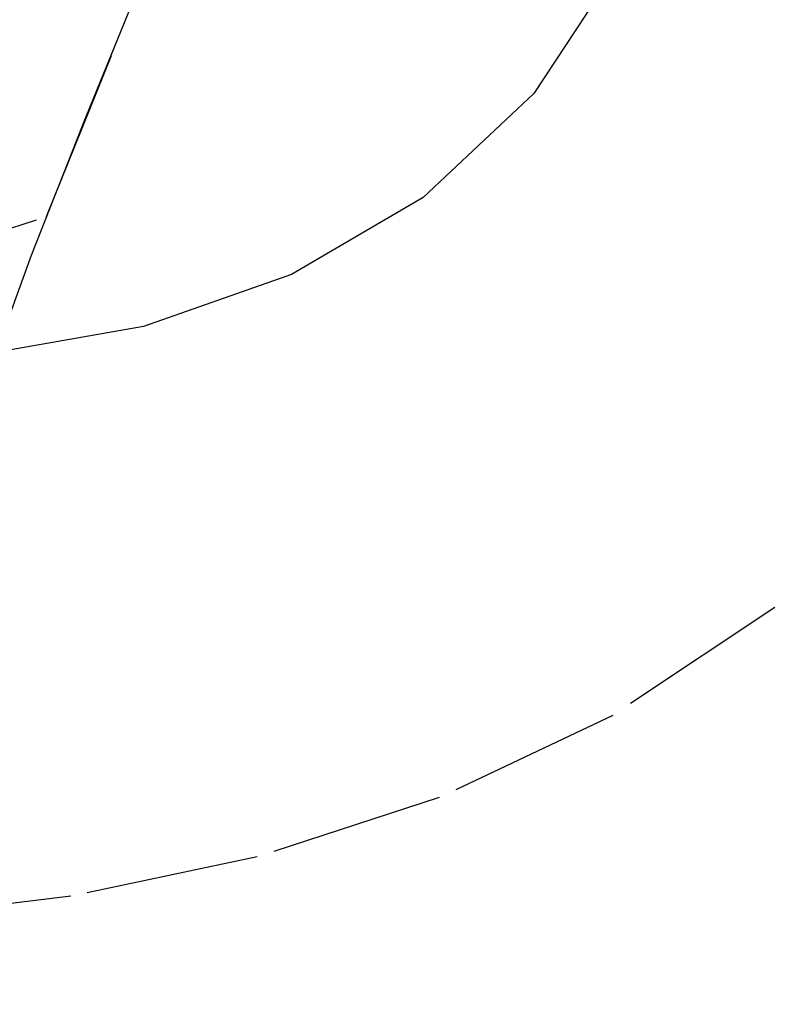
# Model space of a CAD drawing. Header units: metres. Extents: x 104098 to 104607, y 427853 to 428230.
# Tile 122 of 147: x 104270.49 to 104271.57, y 428144.31 to 428145.73. Entities that reach past the tile are written whole.
import ezdxf

# ---------------------------------------------------------------- set-up
doc = ezdxf.new("R2010")
doc.units = ezdxf.units.M
doc.linetypes.add('DASHED2', pattern=[0.375, 0.25, -0.125])

# ---------------------------------------------------------------- blocks, each defined once
blk = doc.blocks.new('school2')
at = {"color": 252, "linetype": 'DASHED2'}
for p, q in [((108001.2136, 456624.4166), (108001.5408, 456624.567)), ((108001.5408, 456624.567), (108001.3532, 456624.4823)), ((108000.9739, 456624.5298), (108001.2136, 456624.4166)), ((108001.3532, 456624.4823), (108001.159, 456624.3909)), ((108001.159, 456624.3909), (108000.9535, 456624.2881)), ((108001.2061, 456624.2059), (108001.0115, 456624.3343)), ((108001.4121, 456624.1136), (108001.2061, 456624.2059)), ((108001.6261, 456624.0639), (108001.4121, 456624.1136)), ((108002.0655, 456624.1153), (108001.845, 456624.0632)), ((108001.845, 456624.0632), (108001.6261, 456624.0639)), ((108000.5663, 456623.6813), (108000.3482, 456623.8431)), ((108000.8001, 456623.5382), (108000.5663, 456623.6813)), ((108001.049, 456623.4204), (108000.8001, 456623.5382)), ((108001.3121, 456623.3345), (108001.049, 456623.4204)), ((108001.5886, 456623.2872), (108001.3121, 456623.3345))]:
    blk.add_line(p, q, dxfattribs=at)
for centre, radius, start, end in [((107963.176, 457111.127), 478.5422, 270.128471, 276.228591), ((107963.176, 457111.127), 478.5422, 270.128471, 276.228591), ((107963.176, 457111.1274), 478.6426, 270.128469, 276.227308), ((107963.176, 457111.1274), 480.8926, 270.128469, 276.198617), ((107963.176, 457111.1274), 481.3426, 273.054885, 276.133061), ((107963.176, 457111.1274), 481.3926, 273.054567, 276.132434), ((107963.176, 457111.1274), 481.4426, 273.05425, 276.131808)]:
    blk.add_arc(centre, radius, start, end, dxfattribs=at)

msp = doc.modelspace()

# ---------------------------------------------------------------- block references
at = {"rotation": 43.40342385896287}
msp.add_blockref('school2', (339564.7791, 22181.4821), dxfattribs=at)

doc.saveas('drawing.dxf')
